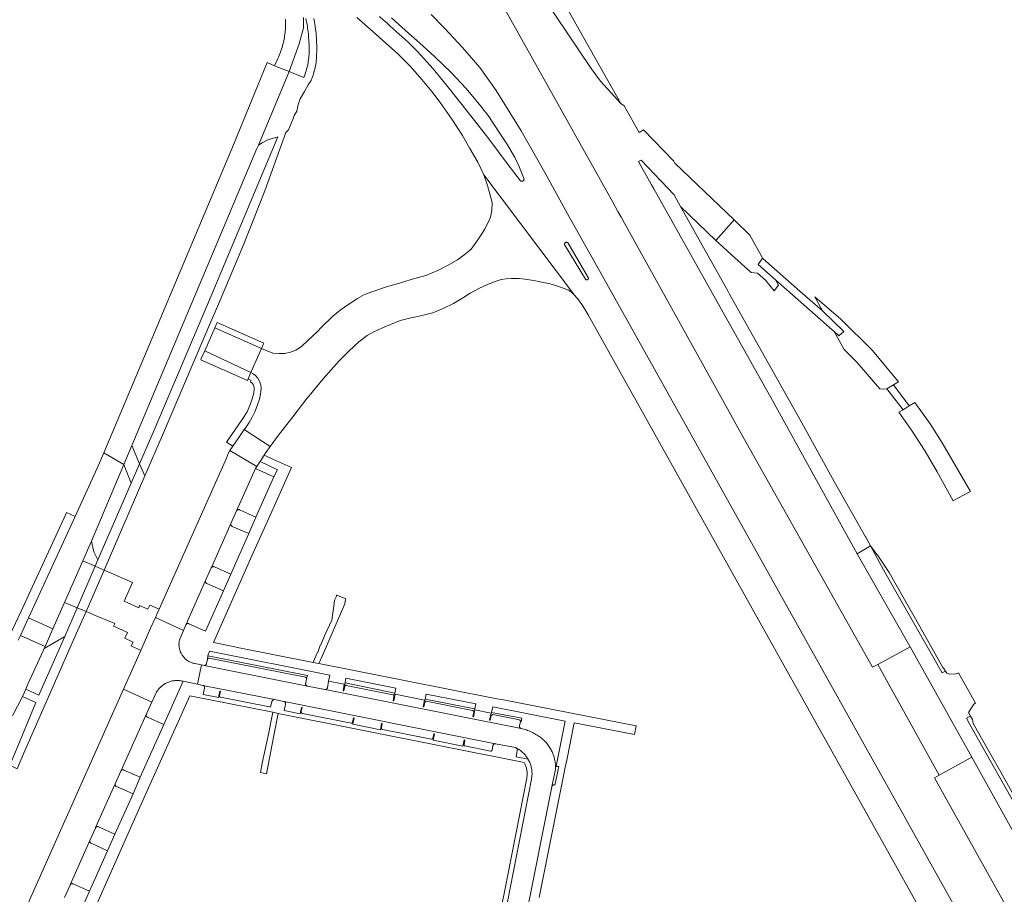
# Model space of a CAD drawing. Extents: x 146402 to 164798, y 455483 to 464134.
# Tile 160 of 256: x 156550 to 156768, y 459245 to 459439. Entities that reach past the tile are written whole.
import ezdxf

# ---------------------------------------------------------------- set-up
doc = ezdxf.new("R2010")
doc.units = 0
doc.header["$LTSCALE"] = 0.2
for name, color, linetype, lineweight in [('B-XX-VH-VERHARDING_ASFALT-GV', 252, 'CONTINUOUS', 18), ('B-XX-VH-VERHARDING_BETONSTRAATSTEEN-GV', 252, 'CONTINUOUS', 18), ('B-XX-VH-VERHARDING_GESLOTEN-GV', 252, 'CONTINUOUS', 18), ('B-XX-VH-VERHARDING_HALFVERHARDING-GV', 252, 'CONTINUOUS', 18), ('B-XX-VH-VERHARDING_STRAATBAKSTEEN-GV', 252, 'CONTINUOUS', 18), ('B-XX-VH-VERHARDING_TEGEL-GV', 252, 'CONTINUOUS', 18)]:
    doc.layers.add(name, color=color, linetype=linetype, lineweight=lineweight)

msp = doc.modelspace()

# ---------------------------------------------------------------- linework, layer by layer
at = {"layer": 'B-XX-VH-VERHARDING_ASFALT-GV'}
for points in [[(156608.72, 459438.938), (156608.74, 459438.563), (156608.753, 459438.189), (156608.758, 459437.814), (156608.754, 459437.439), (156608.743, 459437.065), (156608.724, 459436.69), (156608.696, 459436.316), (156608.661, 459435.943), (156608.618, 459435.571), (156608.567, 459435.199), (156608.508, 459434.829), (156608.441, 459434.46), (156608.366, 459434.093), (156608.283, 459433.727), (156608.193, 459433.363), (156608.095, 459433.002), (156607.989, 459432.642), (156607.875, 459432.285), (156607.754, 459431.93), (156607.625, 459431.578), (156607.489, 459431.229), (156607.346, 459430.883), (156607.195, 459430.539), (156607.036, 459430.199), (156607.029, 459430.184), (156606.333, 459428.591), (156609.558, 459427.32), (156611.741, 459433.485), (156612.729, 459436.997), (156612.729, 459439.295)], [(156624.557, 459439.26), (156628.161, 459436.114), (156629.548, 459434.87), (156633.6, 459431.205), (156636.39, 459428.447), (156638.942, 459425.561), (156641.162, 459422.922), (156642.994, 459420.483), (156645.544, 459416.795), (156647.945, 459413.163), (156649.565, 459410.314), (156651.306, 459407.309), (156652.658, 459404.454), (156672.692, 459377.882), (156673.68, 459376.728), (156674.59, 459375.365), (156675.714, 459373.504), (156859.317, 459044.848), (156884.372, 459000), (156966.734, 458852.58)], [(156632.175, 459439.226), (156636.068, 459435.726), (156638.441, 459433.639), (156641.809, 459430.568), (156645.418, 459427.143), (156648.649, 459423.647), (156651.331, 459420.462), (156653.588, 459417.574), (156656.246, 459413.542), (156657.851, 459411.1), (156659.513, 459408.281), (156660.384, 459406.469), (156661.534, 459403.537), (156661.532, 459403.484), (156661.521, 459403.423), (156661.503, 459403.364), (156661.478, 459403.308), (156661.446, 459403.255), (156661.407, 459403.207), (156661.362, 459403.164), (156661.312, 459403.128), (156661.257, 459403.098), (156661.2, 459403.075), (156661.139, 459403.06), (156661.078, 459403.053), (156661.016, 459403.054), (156660.955, 459403.063), (156660.895, 459403.08), (156660.838, 459403.104), (156660.785, 459403.135), (156660.736, 459403.173), (156660.692, 459403.217), (156657.769, 459407.014), (156653.969, 459412.151), (156650.612, 459416.495), (156647.575, 459420.338), (156644.376, 459424.345), (156641.456, 459427.907), (156637.982, 459431.731), (156635.889, 459433.8), (156631.949, 459437.382), (156631.15, 459438.082), (156630.356, 459438.789), (156629.568, 459439.501)], [(156972.984, 458855.992), (156892.44, 459000), (156875.331, 459030.59), (156775.861, 459208.62), (156680.212, 459379.682), (156671.156, 459395.87), (156666.585, 459404.179), (156666.142, 459404.984), (156660.912, 459414.175), (156655.366, 459423.127), (156651.77, 459428.202), (156647.917, 459432.672), (156644.005, 459436.877), (156640.952, 459439.917)], [(156548.368, 459284.81), (156550.59, 459289.07), (156551.287, 459290.665), (156551.77, 459291.77), (156555.182, 459299.296), (156555.36, 459299.69), (156555.568, 459300.161), (156550.109, 459302.59), (156549.627, 459301.541)]]:
    msp.add_lwpolyline(points, dxfattribs=at)
for points in [[(156606.333, 459428.591), (156604.714, 459429.29), (156597.25, 459411.1), (156568.531, 459342.991), (156572.967, 459340.396), (156574.744, 459344.611), (156602.426, 459410.296), (156602.811, 459411.015), (156609.558, 459427.32)], [(156670.902, 459389.558), (156670.961, 459389.559), (156671.02, 459389.552), (156671.077, 459389.538), (156671.132, 459389.516), (156671.184, 459389.486), (156671.231, 459389.45), (156671.272, 459389.408), (156671.308, 459389.361), (156675.747, 459381.744), (156675.759, 459381.714), (156675.774, 459381.662), (156675.78, 459381.609), (156675.779, 459381.555), (156675.769, 459381.502), (156675.752, 459381.451), (156675.728, 459381.404), (156675.697, 459381.36), (156675.659, 459381.321), (156675.616, 459381.289), (156675.569, 459381.263), (156675.519, 459381.244), (156675.466, 459381.233), (156675.413, 459381.23), (156675.359, 459381.235), (156675.307, 459381.248), (156675.257, 459381.269), (156675.211, 459381.296), (156675.17, 459381.33), (156675.134, 459381.37), (156675.104, 459381.415), (156670.541, 459388.941), (156670.539, 459388.946), (156670.519, 459389.002), (156670.507, 459389.06), (156670.502, 459389.119), (156670.506, 459389.178), (156670.518, 459389.236), (156670.537, 459389.292), (156670.564, 459389.345), (156670.598, 459389.394), (156670.637, 459389.438), (156670.683, 459389.475), (156670.733, 459389.507), (156670.787, 459389.532), (156670.843, 459389.549)], [(156572.967, 459340.396), (156568.531, 459342.991), (156567.08, 459339.549), (156562.177, 459328.872), (156551.89, 459306.47), (156557.295, 459304.065), (156559.864, 459309.875), (156563.928, 459319.064), (156564.97, 459321.42), (156565.827, 459323.453)], [(156576.471, 459340.564), (156574.744, 459344.611), (156572.967, 459340.396), (156574.617, 459336.293)], [(156557.295, 459304.065), (156551.89, 459306.47), (156550.109, 459302.59), (156555.568, 459300.161)]]:
    msp.add_lwpolyline(points, close=True, dxfattribs=at)
at = {"layer": 'B-XX-VH-VERHARDING_BETONSTRAATSTEEN-GV'}
for points in [[(156613.238, 459439.076), (156613.337, 459438.653), (156613.428, 459438.229), (156613.511, 459437.803), (156613.586, 459437.375), (156613.654, 459436.946), (156613.713, 459436.516), (156613.765, 459436.085), (156613.808, 459435.653), (156613.844, 459435.221), (156613.871, 459434.788), (156613.891, 459434.354), (156613.918, 459434.104), (156613.953, 459433.732), (156613.979, 459433.359), (156613.997, 459432.986), (156614.008, 459432.613), (156614.01, 459432.239), (156614.004, 459431.866), (156613.99, 459431.492), (156613.969, 459431.119), (156613.939, 459430.747), (156613.901, 459430.375), (156613.856, 459430.004), (156613.802, 459429.635), (156613.741, 459429.266), (156613.672, 459428.899), (156613.594, 459428.533), (156613.509, 459428.169), (156613.417, 459427.807), (156613.316, 459427.448), (156613.208, 459427.09), (156613.092, 459426.735), (156612.969, 459426.382), (156612.838, 459426.032), (156610.106, 459427.104), (156609.558, 459427.32), (156602.811, 459411.015), (156603.564, 459411.553), (156604.872, 459412.223), (156607.029, 459412.866), (156592.555, 459378.199), (156579.694, 459347.992), (156576.471, 459340.564), (156577.622, 459337.861), (156581.517, 459346.867), (156592.401, 459372.306), (156593.701, 459375.346), (156599.426, 459388.986), (156604.179, 459400.947), (156608.839, 459413.853), (156609.414, 459414.463), (156610.397, 459416.684), (156610.693, 459417.57), (156611.244, 459418.538), (156611.499, 459419.734), (156612.01, 459421.279), (156612.993, 459422.883), (156613.786, 459424.374), (156614.41, 459425.333), (156614.468, 459425.474), (156614.601, 459425.81), (156614.726, 459426.149), (156614.844, 459426.49), (156614.954, 459426.834), (156615.057, 459427.181), (156615.152, 459427.529), (156615.239, 459427.88), (156615.318, 459428.232), (156615.39, 459428.586), (156615.453, 459428.942), (156615.509, 459429.299), (156615.545, 459429.684), (156615.586, 459430.192), (156615.619, 459430.7), (156615.644, 459431.209), (156615.661, 459431.718), (156615.67, 459432.227), (156615.67, 459432.736), (156615.663, 459433.245), (156615.648, 459433.754), (156615.625, 459434.262), (156615.594, 459434.771), (156615.555, 459435.278), (156615.508, 459435.785), (156615.453, 459436.291), (156615.39, 459436.797), (156615.319, 459437.301), (156615.308, 459437.378), (156615.24, 459437.807), (156615.164, 459438.235), (156615.081, 459438.661), (156614.99, 459439.086)], [(156629.568, 459439.501), (156630.356, 459438.789), (156631.15, 459438.082), (156631.949, 459437.382), (156635.889, 459433.8), (156637.982, 459431.731), (156641.456, 459427.907), (156644.376, 459424.345), (156647.575, 459420.338), (156650.612, 459416.495), (156653.969, 459412.151), (156657.769, 459407.014), (156660.692, 459403.217), (156660.736, 459403.173), (156660.785, 459403.135), (156660.838, 459403.104), (156660.895, 459403.08), (156660.955, 459403.063), (156661.016, 459403.054), (156661.078, 459403.053), (156661.139, 459403.06), (156661.2, 459403.075), (156661.257, 459403.098), (156661.312, 459403.128), (156661.362, 459403.164), (156661.407, 459403.207), (156661.446, 459403.255), (156661.478, 459403.308), (156661.503, 459403.364), (156661.521, 459403.423), (156661.532, 459403.484), (156661.534, 459403.537), (156660.384, 459406.469), (156659.513, 459408.281), (156657.851, 459411.1), (156656.246, 459413.542), (156653.588, 459417.574), (156651.331, 459420.462), (156648.649, 459423.647), (156645.418, 459427.143), (156641.809, 459430.568), (156638.441, 459433.639), (156636.068, 459435.726), (156632.175, 459439.226)], [(156656.146, 459211.453), (156667.706, 459269.114), (156667.723, 459269.199), (156668.465, 459272.902), (156668.479, 459274.031), (156668.471, 459274.123), (156668.444, 459274.379), (156668.409, 459274.634), (156668.366, 459274.888), (156668.315, 459275.14), (156668.257, 459275.391), (156668.191, 459275.639), (156668.117, 459275.886), (156668.035, 459276.13), (156667.946, 459276.371), (156667.849, 459276.61), (156667.745, 459276.845), (156667.634, 459277.077), (156667.515, 459277.306), (156667.39, 459277.53), (156667.257, 459277.751), (156667.118, 459277.968), (156666.972, 459278.179), (156666.82, 459278.387), (156666.661, 459278.589), (156666.496, 459278.787), (156666.325, 459278.979), (156666.148, 459279.166), (156665.965, 459279.348), (156665.777, 459279.523), (156665.603, 459279.674), (156665.377, 459279.86), (156665.147, 459280.04), (156664.912, 459280.213), (156664.672, 459280.38), (156664.427, 459280.54), (156664.178, 459280.694), (156663.926, 459280.84), (156663.669, 459280.98), (156663.408, 459281.112), (156663.144, 459281.238), (156662.877, 459281.356), (156662.606, 459281.466), (156662.333, 459281.57), (156662.057, 459281.666), (156661.778, 459281.754), (156661.497, 459281.834), (156661.214, 459281.907), (156660.929, 459281.972), (156660.926, 459281.973), (156660.867, 459281.987), (156617.541, 459290.598), (156617.481, 459290.605), (156617.422, 459290.62), (156613.596, 459291.378), (156590.758, 459295.955), (156590.161, 459296.073), (156589.274, 459291.772), (156590.443, 459291.526), (156590.477, 459291.519), (156606.333, 459288.387), (156608.368, 459287.98), (156608.382, 459287.977), (156608.441, 459287.958), (156655.244, 459278.636), (156659.638, 459277.757), (156659.657, 459277.752), (156659.719, 459277.731), (156659.777, 459277.703), (156659.787, 459277.697), (156659.982, 459277.598), (156660.174, 459277.492), (156660.361, 459277.379), (156660.545, 459277.259), (156660.723, 459277.133), (156660.898, 459277), (156661.067, 459276.861), (156661.23, 459276.715), (156661.389, 459276.564), (156661.542, 459276.407), (156661.689, 459276.245), (156661.83, 459276.078), (156661.964, 459275.905), (156662.093, 459275.728), (156662.215, 459275.546), (156662.33, 459275.359), (156662.416, 459275.209), (156662.486, 459275.09), (156662.593, 459274.894), (156662.693, 459274.695), (156662.786, 459274.492), (156662.872, 459274.286), (156662.95, 459274.077), (156663.021, 459273.865), (156663.084, 459273.651), (156663.139, 459273.435), (156663.187, 459273.217), (156663.227, 459272.997), (156663.258, 459272.777), (156663.282, 459272.555), (156663.298, 459272.332), (156663.306, 459272.109), (156663.306, 459271.886), (156663.298, 459271.663), (156663.282, 459271.44), (156663.258, 459271.218), (156663.226, 459270.998), (156663.186, 459270.778), (156651.869, 459213.086)]]:
    msp.add_lwpolyline(points, dxfattribs=at)
for points in [[(156671.02, 459389.552), (156670.961, 459389.559), (156670.902, 459389.558), (156670.843, 459389.549), (156670.787, 459389.532), (156670.733, 459389.507), (156670.683, 459389.475), (156670.637, 459389.438), (156670.598, 459389.394), (156670.564, 459389.345), (156670.537, 459389.292), (156670.518, 459389.236), (156670.506, 459389.178), (156670.502, 459389.119), (156670.507, 459389.06), (156670.519, 459389.002), (156670.539, 459388.946), (156670.541, 459388.941), (156675.104, 459381.415), (156675.134, 459381.37), (156675.17, 459381.33), (156675.211, 459381.296), (156675.257, 459381.269), (156675.307, 459381.248), (156675.359, 459381.235), (156675.413, 459381.23), (156675.466, 459381.233), (156675.519, 459381.244), (156675.569, 459381.263), (156675.616, 459381.289), (156675.659, 459381.321), (156675.697, 459381.36), (156675.728, 459381.404), (156675.752, 459381.451), (156675.769, 459381.502), (156675.779, 459381.555), (156675.78, 459381.609), (156675.774, 459381.662), (156675.759, 459381.714), (156675.747, 459381.744), (156671.308, 459389.361), (156671.272, 459389.408), (156671.231, 459389.45), (156671.184, 459389.486), (156671.132, 459389.516), (156671.077, 459389.538)], [(156603.412, 459366.031), (156593.117, 459370.606), (156590.875, 459365.547), (156601.099, 459360.733)], [(156605.388, 459344.367), (156599.622, 459348.104), (156598.401, 459346.376), (156597.073, 459344.474), (156596.44, 459343.472), (156602.435, 459339.976), (156603.107, 459341.015), (156603.15, 459341.082), (156604.027, 459342.444), (156604.409, 459343.038)], [(156577.622, 459337.861), (156576.471, 459340.564), (156574.617, 459336.293), (156567.255, 459319.328), (156566.63, 459317.889), (156568.612, 459317.028)], [(156606.208, 459337.693), (156602.139, 459339.518), (156597.904, 459330.124), (156597.924, 459330.162), (156597.96, 459330.215), (156598.003, 459330.264), (156598.05, 459330.306), (156598.103, 459330.343), (156598.16, 459330.372), (156598.22, 459330.395), (156598.283, 459330.409), (156598.347, 459330.416), (156598.411, 459330.415), (156598.475, 459330.406), (156598.537, 459330.389), (156598.596, 459330.364), (156602.222, 459328.711)], [(156596.664, 459327.297), (156596.684, 459327.358), (156592.341, 459317.582), (156592.381, 459317.633), (156592.427, 459317.678), (156592.478, 459317.718), (156592.534, 459317.751), (156592.593, 459317.777), (156592.655, 459317.795), (156592.719, 459317.805), (156592.783, 459317.808), (156592.848, 459317.802), (156592.911, 459317.789), (156592.972, 459317.767), (156593.03, 459317.739), (156596.651, 459316.109), (156600.606, 459325.095), (156596.956, 459326.693), (156596.941, 459326.7), (156596.885, 459326.732), (156596.833, 459326.771), (156596.786, 459326.816), (156596.745, 459326.866), (156596.711, 459326.92), (156596.684, 459326.979), (156596.665, 459327.041), (156596.652, 459327.104), (156596.648, 459327.169), (156596.652, 459327.233)], [(156566.335, 459321.083), (156565.827, 459323.453), (156564.97, 459321.42), (156563.928, 459319.064), (156566.63, 459317.889), (156567.255, 459319.328)], [(156591.056, 459314.683), (156591.077, 459314.746), (156586.795, 459305.047), (156586.843, 459305.093), (156586.895, 459305.133), (156586.952, 459305.165), (156587.012, 459305.191), (156587.076, 459305.209), (156587.141, 459305.219), (156587.206, 459305.222), (156587.272, 459305.216), (156587.336, 459305.202), (156587.398, 459305.181), (156591.039, 459303.506), (156595.013, 459312.482), (156591.322, 459314.06), (156591.317, 459314.063), (156591.262, 459314.098), (156591.21, 459314.14), (156591.165, 459314.188), (156591.126, 459314.24), (156591.093, 459314.298), (156591.067, 459314.359), (156591.049, 459314.422), (156591.039, 459314.487), (156591.036, 459314.553), (156591.042, 459314.619)], [(156564.619, 459307.891), (156562.658, 459308.709), (156559.918, 459302.375), (156554.689, 459290.533), (156554.159, 459289.332), (156551.287, 459290.665), (156550.59, 459289.07), (156553.468, 459287.77), (156548.999, 459276.803), (156547.718, 459273.88), (156549.369, 459273.057), (156550.802, 459276.357), (156561.86, 459301.594)], [(156562.658, 459308.709), (156559.864, 459309.875), (156557.295, 459304.065), (156555.568, 459300.161), (156555.36, 459299.69), (156559.918, 459302.375)], [(156586.179, 459303.688), (156579.962, 459306.548), (156578.895, 459304.178), (156576.721, 459299.271), (156573.885, 459292.868), (156572.893, 459290.692), (156579.17, 459287.816), (156580.04, 459289.723), (156580.135, 459289.9), (156580.24, 459290.078), (156580.351, 459290.252), (156580.468, 459290.421), (156580.593, 459290.585), (156580.723, 459290.745), (156580.86, 459290.899), (156581.003, 459291.048), (156581.151, 459291.191), (156581.304, 459291.329), (156581.463, 459291.46), (156581.627, 459291.585), (156581.796, 459291.704), (156581.969, 459291.816), (156582.146, 459291.921), (156582.327, 459292.019), (156582.512, 459292.11), (156582.7, 459292.194), (156582.892, 459292.271), (156583.086, 459292.34), (156583.283, 459292.401), (156583.482, 459292.455), (156583.683, 459292.501), (156583.885, 459292.539), (156584.089, 459292.569), (156584.294, 459292.591), (156584.5, 459292.606), (156584.706, 459292.612), (156584.912, 459292.611), (156585.118, 459292.601), (156585.323, 459292.584), (156585.527, 459292.558), (156585.731, 459292.525), (156585.933, 459292.483), (156586.133, 459292.434), (156589.274, 459291.772), (156590.161, 459296.073), (156588.688, 459296.364), (156588.606, 459296.38), (156588.425, 459296.422), (156588.247, 459296.471), (156588.07, 459296.528), (156587.896, 459296.593), (156587.726, 459296.665), (156587.558, 459296.744), (156587.394, 459296.831), (156587.234, 459296.924), (156587.078, 459297.025), (156586.927, 459297.131), (156586.78, 459297.245), (156586.638, 459297.364), (156586.502, 459297.49), (156586.371, 459297.621), (156586.246, 459297.758), (156586.127, 459297.9), (156586.014, 459298.047), (156585.908, 459298.199), (156585.808, 459298.356), (156585.715, 459298.516), (156585.629, 459298.681), (156585.551, 459298.848), (156585.479, 459299.019), (156585.415, 459299.194), (156585.359, 459299.37), (156585.31, 459299.549), (156585.269, 459299.73), (156585.236, 459299.912), (156585.211, 459300.096), (156585.194, 459300.281), (156585.185, 459300.466), (156585.183, 459300.651), (156585.19, 459300.836), (156585.205, 459301.021), (156585.228, 459301.205), (156585.258, 459301.388), (156585.297, 459301.569), (156585.343, 459301.749)], [(156591.826, 459297.56), (156591.776, 459297.564), (156591.726, 459297.56), (156591.678, 459297.547), (156591.632, 459297.528), (156591.589, 459297.501), (156591.552, 459297.468), (156591.52, 459297.429), (156591.495, 459297.386), (156591.477, 459297.339), (156591.268, 459296.337), (156591.264, 459296.319), (156591.246, 459296.26), (156591.22, 459296.204), (156591.188, 459296.152), (156591.149, 459296.104), (156591.104, 459296.062), (156591.054, 459296.025), (156590.999, 459295.996), (156590.942, 459295.974), (156590.882, 459295.96), (156590.82, 459295.953), (156590.758, 459295.955), (156613.596, 459291.378), (156613.545, 459291.393), (156613.486, 459291.418), (156613.43, 459291.45), (156613.379, 459291.489), (156613.333, 459291.533), (156613.293, 459291.584), (156613.26, 459291.638), (156613.234, 459291.697), (156613.215, 459291.758), (156613.204, 459291.821), (156613.2, 459291.885), (156613.205, 459291.949), (156613.218, 459292.012), (156613.432, 459292.979), (156613.434, 459293.017), (156613.429, 459293.067), (156613.416, 459293.115), (156613.396, 459293.161), (156613.369, 459293.203), (156613.335, 459293.24), (156613.296, 459293.272), (156613.253, 459293.297), (156613.206, 459293.314), (156591.833, 459297.559)], [(156613.585, 459293.696), (156591.548, 459298.104), (156591.495, 459297.386), (156591.52, 459297.429), (156591.552, 459297.468), (156591.589, 459297.501), (156591.632, 459297.528), (156591.678, 459297.547), (156591.726, 459297.56), (156591.776, 459297.564), (156591.826, 459297.56), (156591.833, 459297.559), (156613.206, 459293.314), (156613.253, 459293.297), (156613.296, 459293.272), (156613.335, 459293.24), (156613.369, 459293.203), (156613.396, 459293.161), (156613.416, 459293.115), (156613.429, 459293.067), (156613.434, 459293.017), (156613.432, 459292.979)], [(156606.333, 459288.387), (156590.477, 459291.519), (156590.536, 459291.501), (156590.593, 459291.475), (156590.646, 459291.443), (156590.694, 459291.403), (156590.738, 459291.358), (156590.774, 459291.308), (156590.804, 459291.253), (156590.827, 459291.195), (156590.843, 459291.135), (156590.85, 459291.073), (156590.85, 459291.011), (156590.841, 459290.949), (156590.544, 459289.526), (156593.941, 459288.844), (156594.23, 459290.254), (156594.376, 459290.221), (156594.164, 459289.234), (156594.158, 459289.188), (156594.16, 459289.141), (156594.17, 459289.095), (156594.188, 459289.052), (156594.213, 459289.012), (156594.244, 459288.977), (156594.281, 459288.948), (156594.322, 459288.925), (156594.366, 459288.91), (156594.379, 459288.907), (156605.199, 459286.772), (156605.247, 459286.766), (156605.295, 459286.768), (156605.342, 459286.778), (156605.387, 459286.796), (156605.428, 459286.821), (156605.464, 459286.852), (156605.495, 459286.889), (156605.52, 459286.931), (156605.537, 459286.976), (156605.544, 459287.007), (156605.758, 459287.987), (156605.761, 459288), (156605.778, 459288.061), (156605.804, 459288.119), (156605.836, 459288.174), (156605.875, 459288.224), (156605.92, 459288.269), (156605.97, 459288.307), (156606.025, 459288.34), (156606.083, 459288.365), (156606.144, 459288.382), (156606.207, 459288.392), (156606.27, 459288.393)], [(156621.769, 459291.764), (156618.295, 459292.43), (156618.023, 459290.991), (156618.021, 459290.979), (156618.006, 459290.92), (156617.984, 459290.863), (156617.955, 459290.81), (156617.919, 459290.761), (156617.876, 459290.718), (156617.829, 459290.68), (156617.777, 459290.648), (156617.721, 459290.624), (156617.662, 459290.608), (156617.602, 459290.599), (156617.541, 459290.598), (156660.867, 459281.987), (156660.81, 459282.009), (156660.755, 459282.038), (156660.706, 459282.074), (156660.661, 459282.117), (156660.622, 459282.165), (156660.59, 459282.217), (156660.565, 459282.273), (156660.547, 459282.332), (156660.537, 459282.392), (156660.535, 459282.454), (156660.541, 459282.515), (156660.555, 459282.575), (156660.737, 459283.541), (156660.738, 459283.565), (156660.735, 459283.617), (156660.724, 459283.669), (156660.706, 459283.718), (156660.68, 459283.764), (156660.647, 459283.805), (156660.609, 459283.841), (156660.565, 459283.871), (156660.518, 459283.894), (156654.635, 459285.065), (156654.629, 459285.064), (156654.564, 459285.052), (156654.501, 459285.031), (156654.441, 459285.003), (156654.385, 459284.969), (156654.333, 459284.927), (156654.287, 459284.88), (156654.01, 459283.831), (156653.877, 459283.866), (156654.244, 459285.404), (156650.67, 459286.091), (156650.375, 459284.601), (156650.206, 459284.639), (156650.406, 459285.571), (156650.413, 459285.618), (156650.414, 459285.668), (156650.406, 459285.718), (156650.391, 459285.767), (156650.368, 459285.812), (156650.338, 459285.853), (156650.302, 459285.889), (156650.261, 459285.918), (156650.216, 459285.941), (156650.168, 459285.957), (156639.893, 459288.004), (156639.853, 459288.005), (156639.807, 459287.998), (156639.762, 459287.984), (156639.72, 459287.962), (156639.683, 459287.933), (156639.651, 459287.899), (156639.626, 459287.86), (156639.607, 459287.817), (156639.596, 459287.771), (156639.394, 459286.766), (156639.251, 459286.777), (156639.501, 459288.24), (156633, 459289.56), (156632.74, 459288.099), (156632.576, 459288.124), (156632.761, 459289.114), (156632.771, 459289.144), (156632.778, 459289.188), (156632.778, 459289.234), (156632.77, 459289.278), (156632.754, 459289.321), (156632.73, 459289.36), (156632.701, 459289.394), (156632.666, 459289.423), (156632.626, 459289.444), (156632.583, 459289.459), (156632.538, 459289.466), (156622.181, 459291.527), (156622.161, 459291.534), (156622.118, 459291.543), (156622.073, 459291.543), (156622.03, 459291.536), (156621.988, 459291.521), (156621.95, 459291.499), (156621.916, 459291.47), (156621.889, 459291.436), (156621.867, 459291.397), (156621.853, 459291.355), (156621.847, 459291.311), (156621.849, 459291.267), (156621.645, 459290.296), (156621.519, 459290.319)], [(156632.932, 459289.846), (156621.948, 459292.062), (156621.892, 459291.738), (156621.769, 459291.764), (156621.519, 459290.319), (156621.645, 459290.296), (156621.849, 459291.267), (156621.847, 459291.311), (156621.853, 459291.355), (156621.867, 459291.397), (156621.889, 459291.436), (156621.916, 459291.47), (156621.95, 459291.499), (156621.988, 459291.521), (156622.03, 459291.536), (156622.073, 459291.543), (156622.118, 459291.543), (156622.161, 459291.534), (156622.181, 459291.527), (156632.538, 459289.466), (156632.583, 459289.459), (156632.626, 459289.444), (156632.666, 459289.423), (156632.701, 459289.394), (156632.73, 459289.36), (156632.754, 459289.321), (156632.77, 459289.278), (156632.778, 459289.234), (156632.778, 459289.188), (156632.771, 459289.144), (156632.761, 459289.114), (156632.576, 459288.124), (156632.74, 459288.099), (156633, 459289.56), (156632.866, 459289.58)], [(156650.618, 459286.348), (156639.645, 459288.49), (156639.597, 459288.223), (156639.501, 459288.24), (156639.251, 459286.777), (156639.394, 459286.766), (156639.596, 459287.771), (156639.607, 459287.817), (156639.626, 459287.86), (156639.651, 459287.899), (156639.683, 459287.933), (156639.72, 459287.962), (156639.762, 459287.984), (156639.807, 459287.998), (156639.853, 459288.005), (156639.893, 459288.004), (156650.168, 459285.957), (156650.216, 459285.941), (156650.261, 459285.918), (156650.302, 459285.889), (156650.338, 459285.853), (156650.368, 459285.812), (156650.391, 459285.767), (156650.406, 459285.718), (156650.414, 459285.668), (156650.413, 459285.618), (156650.406, 459285.571), (156650.206, 459284.639), (156650.375, 459284.601), (156650.67, 459286.091), (156650.564, 459286.116)], [(156655.244, 459278.636), (156608.441, 459287.958), (156608.498, 459287.933), (156608.551, 459287.9), (156608.599, 459287.86), (156608.642, 459287.815), (156608.679, 459287.764), (156608.709, 459287.71), (156608.731, 459287.652), (156608.746, 459287.591), (156608.753, 459287.529), (156608.753, 459287.467), (156608.744, 459287.405), (156608.492, 459285.972), (156612.002, 459285.273), (156612.274, 459286.67), (156612.411, 459286.635), (156612.225, 459285.669), (156612.224, 459285.619), (156612.232, 459285.57), (156612.247, 459285.522), (156612.269, 459285.477), (156612.299, 459285.437), (156612.334, 459285.402), (156612.375, 459285.372), (156612.419, 459285.35), (156612.467, 459285.335), (156612.482, 459285.332), (156623.272, 459283.172), (156623.32, 459283.167), (156623.368, 459283.17), (156623.414, 459283.181), (156623.458, 459283.2), (156623.499, 459283.226), (156623.534, 459283.258), (156623.564, 459283.295), (156623.587, 459283.337), (156623.603, 459283.383), (156623.608, 459283.404), (156623.811, 459284.365), (156623.944, 459284.337), (156623.663, 459282.933), (156629.741, 459281.734), (156630.025, 459283.136), (156630.162, 459283.1), (156629.972, 459282.137), (156629.969, 459282.086), (156629.974, 459282.034), (156629.986, 459281.985), (156630.007, 459281.938), (156630.034, 459281.894), (156630.068, 459281.855), (156630.107, 459281.822), (156630.151, 459281.796), (156630.199, 459281.776), (156630.21, 459281.773), (156641.031, 459279.621), (156641.076, 459279.616), (156641.12, 459279.619), (156641.164, 459279.63), (156641.205, 459279.648), (156641.242, 459279.673), (156641.274, 459279.705), (156641.299, 459279.742), (156641.319, 459279.782), (156641.327, 459279.811), (156641.563, 459280.828), (156641.696, 459280.808), (156641.407, 459279.389), (156648.023, 459278.086), (156648.312, 459279.476), (156648.457, 459279.437), (156648.254, 459278.429), (156648.249, 459278.385), (156648.253, 459278.34), (156648.264, 459278.297), (156648.283, 459278.256), (156648.308, 459278.219), (156648.34, 459278.188), (156648.377, 459278.162), (156648.418, 459278.144), (156648.451, 459278.135), (156654.108, 459277.013), (156654.149, 459276.996), (156654.192, 459276.987), (156654.237, 459276.986), (156654.281, 459276.992), (156654.323, 459277.006), (156654.361, 459277.028), (156654.395, 459277.056), (156654.424, 459277.09), (156654.446, 459277.129), (156654.461, 459277.171), (156654.468, 459277.214), (156654.467, 459277.258), (156654.654, 459278.248), (156654.657, 459278.262), (156654.677, 459278.323), (156654.704, 459278.38), (156654.738, 459278.434), (156654.779, 459278.483), (156654.825, 459278.527), (156654.877, 459278.565), (156654.933, 459278.596), (156654.992, 459278.619), (156655.054, 459278.635), (156655.117, 459278.644), (156655.181, 459278.644)], [(156577.896, 459285), (156577.909, 459285.058), (156572.422, 459272.708), (156572.466, 459272.75), (156572.515, 459272.786), (156572.569, 459272.816), (156572.626, 459272.838), (156572.685, 459272.853), (156572.746, 459272.86), (156572.808, 459272.859), (156572.868, 459272.849), (156572.927, 459272.832), (156572.983, 459272.808), (156576.629, 459271.226), (156581.838, 459282.902), (156578.202, 459284.502), (156578.165, 459284.516), (156578.111, 459284.542), (156578.062, 459284.576), (156578.017, 459284.615), (156577.978, 459284.661), (156577.946, 459284.711), (156577.92, 459284.765), (156577.902, 459284.822), (156577.892, 459284.881), (156577.89, 459284.94)], [(156661.075, 459284.25), (156654.329, 459285.561), (156654.29, 459285.39), (156654.244, 459285.404), (156653.877, 459283.866), (156654.01, 459283.831), (156654.287, 459284.88), (156654.333, 459284.927), (156654.385, 459284.969), (156654.441, 459285.003), (156654.501, 459285.031), (156654.564, 459285.052), (156654.629, 459285.064), (156654.635, 459285.065), (156660.518, 459283.894), (156660.565, 459283.871), (156660.609, 459283.841), (156660.647, 459283.805), (156660.68, 459283.764), (156660.706, 459283.718), (156660.724, 459283.669), (156660.735, 459283.617), (156660.738, 459283.565), (156660.737, 459283.541), (156660.891, 459283.501)], [(156659.982, 459277.598), (156659.787, 459277.697), (156659.832, 459277.667), (156659.883, 459277.626), (156659.928, 459277.578), (156659.966, 459277.525), (156659.998, 459277.468), (156660.023, 459277.407), (156660.04, 459277.344), (156660.049, 459277.28), (156660.051, 459277.214), (156660.044, 459277.149), (156659.776, 459275.733), (156662.416, 459275.209), (156662.33, 459275.359), (156662.215, 459275.546), (156662.093, 459275.728), (156661.964, 459275.905), (156661.83, 459276.078), (156661.689, 459276.245), (156661.542, 459276.407), (156661.389, 459276.564), (156661.23, 459276.715), (156661.067, 459276.861), (156660.898, 459277), (156660.723, 459277.133), (156660.545, 459277.259), (156660.361, 459277.379), (156660.174, 459277.492)], [(156668.486, 459273.969), (156668.479, 459274.031), (156668.465, 459272.902), (156667.723, 459269.199), (156667.776, 459269.295), (156667.813, 459269.346), (156667.856, 459269.391), (156667.905, 459269.431), (156667.958, 459269.464), (156668.015, 459269.491), (156668.075, 459269.51), (156668.137, 459269.521), (156668.199, 459269.524), (156668.262, 459269.519), (156668.324, 459269.506), (156668.383, 459269.486), (156669.228, 459273.574), (156669.03, 459273.566), (156668.973, 459273.562), (156668.91, 459273.566), (156668.849, 459273.577), (156668.789, 459273.597), (156668.733, 459273.623), (156668.68, 459273.657), (156668.666, 459273.668), (156668.632, 459273.697), (156668.589, 459273.743), (156668.553, 459273.794), (156668.523, 459273.849), (156668.501, 459273.908)], [(156571.068, 459269.73), (156571.088, 459269.789), (156566.744, 459260.092), (156566.81, 459260.164), (156566.857, 459260.203), (156566.908, 459260.236), (156566.964, 459260.261), (156567.021, 459260.279), (156567.081, 459260.289), (156567.142, 459260.291), (156567.202, 459260.286), (156567.262, 459260.272), (156567.318, 459260.251), (156567.372, 459260.222), (156571.006, 459258.589), (156575.016, 459267.556), (156571.364, 459269.147), (156571.337, 459269.158), (156571.282, 459269.188), (156571.231, 459269.224), (156571.185, 459269.266), (156571.145, 459269.314), (156571.112, 459269.367), (156571.085, 459269.423), (156571.066, 459269.483), (156571.055, 459269.544), (156571.051, 459269.606), (156571.056, 459269.669)], [(156565.438, 459257.16), (156565.457, 459257.22), (156561.111, 459247.424), (156561.142, 459247.476), (156561.179, 459247.524), (156561.222, 459247.566), (156561.27, 459247.602), (156561.322, 459247.632), (156561.378, 459247.654), (156561.437, 459247.668), (156561.497, 459247.675), (156561.557, 459247.674), (156561.616, 459247.665), (156561.674, 459247.648), (156561.729, 459247.623), (156565.384, 459246.002), (156569.391, 459254.949), (156565.715, 459256.593), (156565.666, 459256.619), (156565.614, 459256.654), (156565.567, 459256.696), (156565.526, 459256.743), (156565.491, 459256.795), (156565.463, 459256.852), (156565.442, 459256.911), (156565.43, 459256.973), (156565.424, 459257.035), (156565.427, 459257.098)]]:
    msp.add_lwpolyline(points, close=True, dxfattribs=at)
at = {"layer": 'B-XX-VH-VERHARDING_GESLOTEN-GV'}
for points in [[(156660.131, 459468.092), (156658.032, 459471.63), (156657.33, 459472.918), (156651.811, 459470.789), (156650.187, 459469.89), (156650.012, 459469.623), (156654.297, 459462.557), (156659.052, 459454.957), (156665.467, 459444.281), (156668.5, 459439.706), (156676.398, 459428.008), (156678.466, 459425.225), (156682.949, 459420.279), (156675.251, 459433.821), (156667.706, 459447.377), (156662.068, 459456.678), (156661.275, 459456.602), (156659.215, 459459.669), (156657.345, 459462.944), (156657.44, 459465.035), (156657.856, 459466.03)], [(156687.486, 459407.751), (156686.904, 459407.391), (156689.781, 459402.237), (156690.276, 459401.376), (156716.508, 459354.563), (156735.229, 459320.646), (156738.236, 459322.392), (156737.175, 459324.288), (156737.122, 459324.369), (156730.198, 459336.607), (156722.991, 459349.648), (156716.682, 459360.928), (156707.007, 459378.05), (156706.74, 459378.701), (156696.198, 459397.446), (156694.747, 459400.025)], [(156730.136, 459369.837), (156731.188, 459368.865), (156732.338, 459369.85), (156727.597, 459374.413), (156722.67, 459378.653), (156714.384, 459385.991), (156714.315, 459386.053), (156713.34, 459384.628), (156717.184, 459381.247), (156729.742, 459370.201)], [(156743.282, 459358.015), (156741.851, 459357.135), (156745.454, 459352.513), (156746.793, 459353.375)], [(156753.406, 459271.7), (156760.613, 459275.686), (156746.96, 459300.063), (156739.854, 459296.185)]]:
    msp.add_lwpolyline(points, close=True, dxfattribs=at)
msp.add_lwpolyline([(156774.657, 459257.29), (156760.165, 459282.904), (156759.418, 459284.309), (156760.35, 459284.728), (156759.878, 459285.532), (156761.056, 459287.37), (156761.429, 459287.6), (156757.659, 459294.308), (156757.18, 459294.05), (156755.715, 459294.006), (156755.123, 459294.269), (156754.838, 459294.666), (156754.073, 459294.272), (156741.053, 459317.114), (156738.236, 459322.392), (156735.229, 459320.646), (156746.96, 459300.063), (156760.613, 459275.686), (156775.019, 459249.734)], dxfattribs=at)
at = {"layer": 'B-XX-VH-VERHARDING_HALFVERHARDING-GV'}
msp.add_lwpolyline([(156652.731, 459449.407), (156679.799, 459400.9), (156681.171, 459398.429), (156682.324, 459396.396), (156683.012, 459395.117), (156710.328, 459345.947), (156738.655, 459295.571), (156739.854, 459296.185), (156746.96, 459300.063), (156735.229, 459320.646), (156716.508, 459354.563), (156690.276, 459401.376), (156689.781, 459402.237), (156686.904, 459407.391), (156687.486, 459407.751), (156694.747, 459400.025), (156696.198, 459397.446), (156703.991, 459389.965), (156708.053, 459394.513), (156708.015, 459394.55), (156694.93, 459407.043), (156694.661, 459407.508), (156687.972, 459414.433), (156687.004, 459413.874), (156683.673, 459419.748), (156682.949, 459420.279), (156678.466, 459425.225), (156676.398, 459428.008), (156668.5, 459439.706)], dxfattribs=at)
for points in [[(156717.849, 459380.102), (156717.184, 459381.247), (156713.34, 459384.628), (156714.315, 459386.053), (156714.384, 459385.991), (156711.518, 459391.115), (156708.053, 459394.513), (156703.991, 459389.965), (156704.725, 459389.296), (156707.401, 459386.857), (156711.785, 459382.86), (156713.171, 459382.718), (156714.996, 459381.203), (156716.92, 459378.813)], [(156744.422, 459358.707), (156738.671, 459365.597), (156731.662, 459372.51), (156725.904, 459377.47), (156727.597, 459374.413), (156732.338, 459369.85), (156731.188, 459368.865), (156730.136, 459369.837), (156732.369, 459365.845), (156735.181, 459363.044), (156740.266, 459357.126), (156741.061, 459357.043), (156741.851, 459357.135), (156743.282, 459358.015)], [(156745.454, 459352.513), (156744.463, 459351.962), (156747.287, 459348.001), (156750.331, 459343.335), (156752.957, 459338.785), (156756.491, 459332.358), (156757.547, 459332.926), (156758.774, 459333.587), (156760.317, 459334.422), (156754.047, 459345.178), (156751.439, 459349.386), (156748.036, 459354.104), (156746.793, 459353.375)], [(156739.612, 459320.461), (156738.236, 459322.392), (156741.053, 459317.114), (156754.073, 459294.272), (156754.838, 459294.666), (156754.4, 459295.278), (156754.312, 459295.433), (156754.181, 459295.495), (156749.098, 459304.538), (156742.339, 459316.475), (156739.834, 459320.265)], [(156858.016, 459110.474), (156857.312, 459110.899), (156851.79, 459120.542), (156837.062, 459146.932), (156826.95, 459165.236), (156814.174, 459187.938), (156805.161, 459204.028), (156791.67, 459228.096), (156781.531, 459246.263), (156768.039, 459270.604), (156760.896, 459283.089), (156760.783, 459283.949), (156760.35, 459284.728), (156759.418, 459284.309), (156760.165, 459282.904), (156774.657, 459257.29), (156797.033, 459216.916), (156809.743, 459194.335), (156848.301, 459125.652), (156856.202, 459111.072), (156856.748, 459110.387), (156858.204, 459109.554)], [(156752.391, 459271.08), (156842.11, 459110.23), (156843.475, 459110.981), (156850.5, 459114.892), (156775.019, 459249.734), (156760.613, 459275.686), (156753.406, 459271.7)]]:
    msp.add_lwpolyline(points, close=True, dxfattribs=at)
at = {"layer": 'B-XX-VH-VERHARDING_STRAATBAKSTEEN-GV'}
for points in [[(156672.692, 459377.882), (156652.658, 459404.454), (156653.438, 459402.146), (156654.068, 459399.987), (156654.455, 459398.356), (156654.434, 459396.592), (156654.118, 459395.122), (156653.612, 459393.961), (156652.772, 459392.344), (156651.784, 459390.769), (156651.194, 459389.84), (156649.808, 459388.034), (156648.608, 459386.98), (156646.842, 459385.696), (156644.615, 459384.394), (156642.64, 459383.407), (156639.804, 459382.231), (156636.526, 459381.286), (156633.748, 459380.443), (156631.117, 459379.706), (156628.091, 459378.656), (156626.26, 459377.98), (156624.705, 459377.119), (156622.772, 459375.838), (156620.815, 459374.512), (156619.197, 459373.231), (156616.739, 459370.775), (156615.769, 459369.741), (156613.794, 459367.914), (156612.26, 459366.528), (156611.041, 459365.709), (156609.844, 459365.268), (156608.604, 459364.974), (156607.323, 459364.953), (156605.936, 459365.058), (156603.412, 459366.031), (156601.099, 459360.733), (156601.614, 459360.461), (156602.133, 459360.055), (156602.602, 459359.505), (156602.895, 459359.005), (156603.083, 459358.571), (156603.283, 459357.928), (156603.358, 459357.328), (156603.321, 459356.576), (156603.208, 459355.92), (156602.977, 459354.844), (156602.572, 459353.583), (156602.072, 459352.214), (156601.412, 459350.865), (156600.731, 459349.672), (156599.81, 459348.371), (156599.622, 459348.104), (156605.388, 459344.367), (156607.235, 459346.875), (156610.352, 459350.905), (156613.22, 459354.688), (156617.1, 459359.356), (156620.592, 459363.333), (156622.835, 459365.519), (156624.996, 459367.501), (156626.796, 459368.927), (156628.281, 459369.719), (156630.191, 459370.605), (156631.994, 459371.398), (156634.126, 459372.215), (156636.494, 459372.824), (156638.313, 459373.229), (156641.331, 459373.962), (156642.272, 459374.336), (156643.754, 459374.986), (156645.899, 459376.037), (156648.175, 459377.327), (156649.615, 459378.282), (156651.664, 459379.389), (156653.438, 459380.179), (156655.559, 459381.011), (156656.514, 459381.302), (156657.566, 459381.468), (156658.702, 459381.537), (156660.128, 459381.537), (156660.435, 459381.513), (156661.696, 459381.413), (156663.675, 459381.122), (156665.087, 459380.831), (156667.348, 459380.345), (156668.982, 459379.847), (156670.435, 459379.349), (156671.405, 459378.961), (156672.041, 459378.519)], [(156602.435, 459339.976), (156596.44, 459343.472), (156596.113, 459342.955), (156595.676, 459341.819), (156587.791, 459324.122), (156580.776, 459308.367), (156580.362, 459307.437), (156579.962, 459306.548), (156586.179, 459303.688), (156586.716, 459304.936), (156586.719, 459304.941), (156586.754, 459304.997), (156586.795, 459305.047), (156591.077, 459314.746), (156592.306, 459317.523), (156592.308, 459317.527), (156592.341, 459317.582), (156596.684, 459327.358), (156597.904, 459330.124), (156602.139, 459339.518)]]:
    msp.add_lwpolyline(points, close=True, dxfattribs=at)
msp.add_lwpolyline([(156559.86, 459244.629), (156561.085, 459247.36), (156561.088, 459247.369), (156561.111, 459247.424), (156565.457, 459257.22), (156566.691, 459259.974), (156566.744, 459260.092), (156571.088, 459269.789), (156572.343, 459272.59), (156572.352, 459272.608), (156572.383, 459272.66), (156572.422, 459272.708), (156577.909, 459285.058), (156577.931, 459285.113), (156577.959, 459285.166), (156578.076, 459285.42), (156579.17, 459287.816), (156572.893, 459290.692), (156530.942, 459196.673)], dxfattribs=at)
at = {"layer": 'B-XX-VH-VERHARDING_TEGEL-GV'}
for points in [[(156603.957, 459367.271), (156593.636, 459371.78), (156593.516, 459371.507), (156593.117, 459370.606), (156603.412, 459366.031), (156603.821, 459366.966)], [(156601.099, 459360.733), (156590.875, 459365.547), (156590.112, 459363.824), (156589.986, 459363.517), (156600.322, 459359.01), (156600.485, 459359.328)], [(156601.614, 459360.461), (156601.099, 459360.733), (156600.485, 459359.328), (156601.141, 459358.962), (156601.025, 459358.678), (156601.469, 459358.315), (156601.61, 459358.104), (156601.733, 459357.752), (156601.794, 459357.374), (156601.794, 459356.837), (156601.741, 459356.38), (156601.578, 459355.626), (156601.363, 459354.912), (156600.867, 459353.419), (156600.259, 459352.076), (156599.331, 459350.574), (156598.177, 459348.982), (156595.713, 459345.305), (156597.073, 459344.474), (156598.401, 459346.376), (156599.622, 459348.104), (156599.81, 459348.371), (156600.731, 459349.672), (156601.412, 459350.865), (156602.072, 459352.214), (156602.572, 459353.583), (156602.977, 459354.844), (156603.208, 459355.92), (156603.321, 459356.576), (156603.358, 459357.328), (156603.283, 459357.928), (156603.083, 459358.571), (156602.895, 459359.005), (156602.602, 459359.505), (156602.133, 459360.055)], [(156566.63, 459317.889), (156563.928, 459319.064), (156559.864, 459309.875), (156562.658, 459308.709)], [(156568.612, 459317.028), (156566.63, 459317.889), (156562.658, 459308.709), (156564.619, 459307.891)], [(156569.522, 459316.632), (156568.612, 459317.028), (156564.619, 459307.891), (156566.886, 459306.944), (156569.748, 459305.75), (156570.955, 459305.246), (156570.709, 459304.64), (156572.517, 459303.805), (156573.753, 459303.235), (156573.197, 459301.984), (156575.036, 459301.099), (156574.634, 459300.25), (156576.721, 459299.271), (156578.895, 459304.178), (156579.962, 459306.548), (156580.362, 459307.437), (156580.776, 459308.367), (156578.695, 459309.25), (156578.31, 459308.376), (156576.481, 459309.224), (156576.272, 459308.705), (156573.088, 459310.13), (156574.871, 459314.306)], [(156622.069, 459310.677), (156620.084, 459311.457), (156620.055, 459311.384), (156620.009, 459311.303), (156619.623, 459310.397), (156619.488, 459309.544), (156618.972, 459305.988), (156617.387, 459302.494), (156616.569, 459300.522), (156616.511, 459300.545), (156615.905, 459298.836), (156615.828, 459298.867), (156615.722, 459298.594), (156614.866, 459296.608), (156616.137, 459296.398), (156616.928, 459298.156), (156621.854, 459309.592), (156622.042, 459310.542)], [(156607.159, 459285.345), (156605.943, 459285.612), (156604.987, 459280.704), (156603.614, 459274.298), (156603.254, 459272.253), (156604.558, 459271.973), (156606.165, 459280.474)]]:
    msp.add_lwpolyline(points, close=True, dxfattribs=at)
for points in [[(156664.923, 459244.643), (156670.431, 459272.229), (156670.75, 459273.813), (156670.914, 459274.636), (156672.64, 459283.236), (156685.993, 459280.634), (156686.383, 459282.591), (156656.983, 459288.304), (156655.508, 459288.591), (156654.806, 459288.727), (156616.137, 459296.398), (156614.866, 459296.608), (156598.106, 459299.943), (156597.568, 459300.05), (156592.791, 459301.001), (156601.628, 459320.883), (156604.461, 459327.219), (156610.046, 459339.709), (156606.772, 459341.197), (156604.027, 459342.444), (156603.15, 459341.082), (156607.019, 459339.189), (156606.208, 459337.693), (156602.222, 459328.711), (156600.606, 459325.095), (156596.651, 459316.109), (156595.013, 459312.482), (156591.039, 459303.506), (156587.398, 459305.181), (156587.336, 459305.202), (156587.272, 459305.216), (156587.206, 459305.222), (156587.141, 459305.219), (156587.076, 459305.209), (156587.012, 459305.191), (156586.952, 459305.165), (156586.895, 459305.133), (156586.843, 459305.093), (156586.795, 459305.047), (156586.754, 459304.997), (156586.719, 459304.941), (156586.716, 459304.936), (156586.179, 459303.688), (156585.343, 459301.749), (156585.297, 459301.569), (156585.258, 459301.388), (156585.228, 459301.205), (156585.205, 459301.021), (156585.19, 459300.836), (156585.183, 459300.651), (156585.185, 459300.466), (156585.194, 459300.281), (156585.211, 459300.096), (156585.236, 459299.912), (156585.269, 459299.73), (156585.31, 459299.549), (156585.359, 459299.37), (156585.415, 459299.194), (156585.479, 459299.019), (156585.551, 459298.848), (156585.629, 459298.681), (156585.715, 459298.516), (156585.808, 459298.356), (156585.908, 459298.199), (156586.014, 459298.047), (156586.127, 459297.9), (156586.246, 459297.758), (156586.371, 459297.621), (156586.502, 459297.49), (156586.638, 459297.364), (156586.78, 459297.245), (156586.927, 459297.131), (156587.078, 459297.025), (156587.234, 459296.924), (156587.394, 459296.831), (156587.558, 459296.744), (156587.726, 459296.665), (156587.896, 459296.593), (156588.07, 459296.528), (156588.247, 459296.471), (156588.425, 459296.422), (156588.606, 459296.38), (156588.688, 459296.364), (156590.161, 459296.073), (156590.758, 459295.955), (156590.82, 459295.953), (156590.882, 459295.96), (156590.942, 459295.974), (156590.999, 459295.996), (156591.054, 459296.025), (156591.104, 459296.062), (156591.149, 459296.104), (156591.188, 459296.152), (156591.22, 459296.204), (156591.246, 459296.26), (156591.264, 459296.319), (156591.268, 459296.337), (156591.477, 459297.339), (156591.495, 459297.386), (156591.548, 459298.104), (156591.964, 459299.094), (156618.568, 459293.788), (156618.295, 459292.43), (156621.769, 459291.764), (156621.892, 459291.738), (156621.948, 459292.062), (156622.137, 459293.096), (156633.178, 459290.936), (156632.932, 459289.846), (156632.866, 459289.58), (156633, 459289.56), (156639.501, 459288.24), (156639.597, 459288.223), (156639.645, 459288.49), (156639.845, 459289.593), (156650.841, 459287.477), (156650.618, 459286.348), (156650.564, 459286.116), (156650.67, 459286.091), (156654.244, 459285.404), (156654.29, 459285.39), (156654.329, 459285.561), (156654.6, 459286.75), (156670.639, 459283.631), (156668.666, 459273.668), (156668.68, 459273.657), (156668.733, 459273.623), (156668.789, 459273.597), (156668.849, 459273.577), (156668.91, 459273.566), (156668.973, 459273.562), (156669.03, 459273.566), (156669.228, 459273.574), (156668.383, 459269.486), (156668.324, 459269.506), (156668.262, 459269.519), (156668.199, 459269.524), (156668.137, 459269.521), (156668.075, 459269.51), (156668.015, 459269.491), (156667.958, 459269.464), (156667.905, 459269.431), (156667.856, 459269.391), (156667.813, 459269.346), (156667.776, 459269.295), (156667.723, 459269.199), (156667.706, 459269.114), (156656.146, 459211.453)], [(156549.627, 459301.541), (156550.109, 459302.59), (156551.89, 459306.47), (156562.177, 459328.872), (156560.283, 459329.742), (156559.755, 459328.593), (156550.217, 459307.821), (156547.216, 459301.52)], [(156651.869, 459213.086), (156663.186, 459270.778), (156663.226, 459270.998), (156663.258, 459271.218), (156663.282, 459271.44), (156663.298, 459271.663), (156663.306, 459271.886), (156663.306, 459272.109), (156663.298, 459272.332), (156663.282, 459272.555), (156663.258, 459272.777), (156663.227, 459272.997), (156663.187, 459273.217), (156663.139, 459273.435), (156663.084, 459273.651), (156663.021, 459273.865), (156662.95, 459274.077), (156662.872, 459274.286), (156662.786, 459274.492), (156662.693, 459274.695), (156662.593, 459274.894), (156662.486, 459275.09), (156662.416, 459275.209), (156659.776, 459275.733), (156660.044, 459277.149), (156660.051, 459277.214), (156660.049, 459277.28), (156660.04, 459277.344), (156660.023, 459277.407), (156659.998, 459277.468), (156659.966, 459277.525), (156659.928, 459277.578), (156659.883, 459277.626), (156659.832, 459277.667), (156659.787, 459277.697), (156659.777, 459277.703), (156659.719, 459277.731), (156659.657, 459277.752), (156659.638, 459277.757), (156655.244, 459278.636), (156655.181, 459278.644), (156655.117, 459278.644), (156655.054, 459278.635), (156654.992, 459278.619), (156654.933, 459278.596), (156654.877, 459278.565), (156654.825, 459278.527), (156654.779, 459278.483), (156654.738, 459278.434), (156654.704, 459278.38), (156654.677, 459278.323), (156654.657, 459278.262), (156654.654, 459278.248), (156654.467, 459277.258), (156654.468, 459277.214), (156654.461, 459277.171), (156654.446, 459277.129), (156654.424, 459277.09), (156654.395, 459277.056), (156654.361, 459277.028), (156654.323, 459277.006), (156654.281, 459276.992), (156654.237, 459276.986), (156654.192, 459276.987), (156654.149, 459276.996), (156654.108, 459277.013), (156648.451, 459278.135), (156648.418, 459278.144), (156648.377, 459278.162), (156648.34, 459278.188), (156648.308, 459278.219), (156648.283, 459278.256), (156648.264, 459278.297), (156648.253, 459278.34), (156648.249, 459278.385), (156648.254, 459278.429), (156648.457, 459279.437), (156648.312, 459279.476), (156648.023, 459278.086), (156641.407, 459279.389), (156641.696, 459280.808), (156641.563, 459280.828), (156641.327, 459279.811), (156641.319, 459279.782), (156641.299, 459279.742), (156641.274, 459279.705), (156641.242, 459279.673), (156641.205, 459279.648), (156641.164, 459279.63), (156641.12, 459279.619), (156641.076, 459279.616), (156641.031, 459279.621), (156630.21, 459281.773), (156630.199, 459281.776), (156630.151, 459281.796), (156630.107, 459281.822), (156630.068, 459281.855), (156630.034, 459281.894), (156630.007, 459281.938), (156629.986, 459281.985), (156629.974, 459282.034), (156629.969, 459282.086), (156629.972, 459282.137), (156630.162, 459283.1), (156630.025, 459283.136), (156629.741, 459281.734), (156623.663, 459282.933), (156623.944, 459284.337), (156623.811, 459284.365), (156623.608, 459283.404), (156623.603, 459283.383), (156623.587, 459283.337), (156623.564, 459283.295), (156623.534, 459283.258), (156623.499, 459283.226), (156623.458, 459283.2), (156623.414, 459283.181), (156623.368, 459283.17), (156623.32, 459283.167), (156623.272, 459283.172), (156612.482, 459285.332), (156612.467, 459285.335), (156612.419, 459285.35), (156612.375, 459285.372), (156612.334, 459285.402), (156612.299, 459285.437), (156612.269, 459285.477), (156612.247, 459285.522), (156612.232, 459285.57), (156612.224, 459285.619), (156612.225, 459285.669), (156612.411, 459286.635), (156612.274, 459286.67), (156612.002, 459285.273), (156608.492, 459285.972), (156608.744, 459287.405), (156608.753, 459287.467), (156608.753, 459287.529), (156608.746, 459287.591), (156608.731, 459287.652), (156608.709, 459287.71), (156608.679, 459287.764), (156608.642, 459287.815), (156608.599, 459287.86), (156608.551, 459287.9), (156608.498, 459287.933), (156608.441, 459287.958), (156608.382, 459287.977), (156608.368, 459287.98), (156606.333, 459288.387), (156606.27, 459288.393), (156606.207, 459288.392), (156606.144, 459288.382), (156606.083, 459288.365), (156606.025, 459288.34), (156605.97, 459288.307), (156605.92, 459288.269), (156605.875, 459288.224), (156605.836, 459288.174), (156605.804, 459288.119), (156605.778, 459288.061), (156605.761, 459288), (156605.758, 459287.987), (156605.544, 459287.007), (156605.537, 459286.976), (156605.52, 459286.931), (156605.495, 459286.889), (156605.464, 459286.852), (156605.428, 459286.821), (156605.387, 459286.796), (156605.342, 459286.778), (156605.295, 459286.768), (156605.247, 459286.766), (156605.199, 459286.772), (156594.379, 459288.907), (156594.366, 459288.91), (156594.322, 459288.925), (156594.281, 459288.948), (156594.244, 459288.977), (156594.213, 459289.012), (156594.188, 459289.052), (156594.17, 459289.095), (156594.16, 459289.141), (156594.158, 459289.188), (156594.164, 459289.234), (156594.376, 459290.221), (156594.23, 459290.254), (156593.941, 459288.844), (156590.544, 459289.526), (156590.841, 459290.949), (156590.85, 459291.011), (156590.85, 459291.073), (156590.843, 459291.135), (156590.827, 459291.195), (156590.804, 459291.253), (156590.774, 459291.308), (156590.738, 459291.358), (156590.694, 459291.403), (156590.646, 459291.443), (156590.593, 459291.475), (156590.536, 459291.501), (156590.477, 459291.519), (156590.443, 459291.526), (156589.274, 459291.772), (156586.133, 459292.434), (156581.838, 459282.902), (156576.629, 459271.226), (156575.016, 459267.556), (156571.006, 459258.589), (156569.391, 459254.949), (156565.384, 459246.002), (156563.769, 459242.343)], [(156566.844, 459242.809), (156576.541, 459264.583), (156587.554, 459289.235), (156596.952, 459287.363), (156605.943, 459285.612), (156607.159, 459285.345), (156661.531, 459274.505), (156661.63, 459274.336), (156661.721, 459274.163), (156661.806, 459273.986), (156661.883, 459273.806), (156661.953, 459273.623), (156662.015, 459273.437), (156662.069, 459273.249), (156662.116, 459273.059), (156662.155, 459272.867), (156662.187, 459272.674), (156662.21, 459272.479), (156662.225, 459272.284), (156662.232, 459272.089), (156662.232, 459271.893), (156662.223, 459271.697), (156662.206, 459271.502), (156662.182, 459271.308), (156662.149, 459271.115), (156662.132, 459271.028), (156657.275, 459246.199), (156656.723, 459243.376)]]:
    msp.add_lwpolyline(points, dxfattribs=at)

doc.saveas('drawing.dxf')
